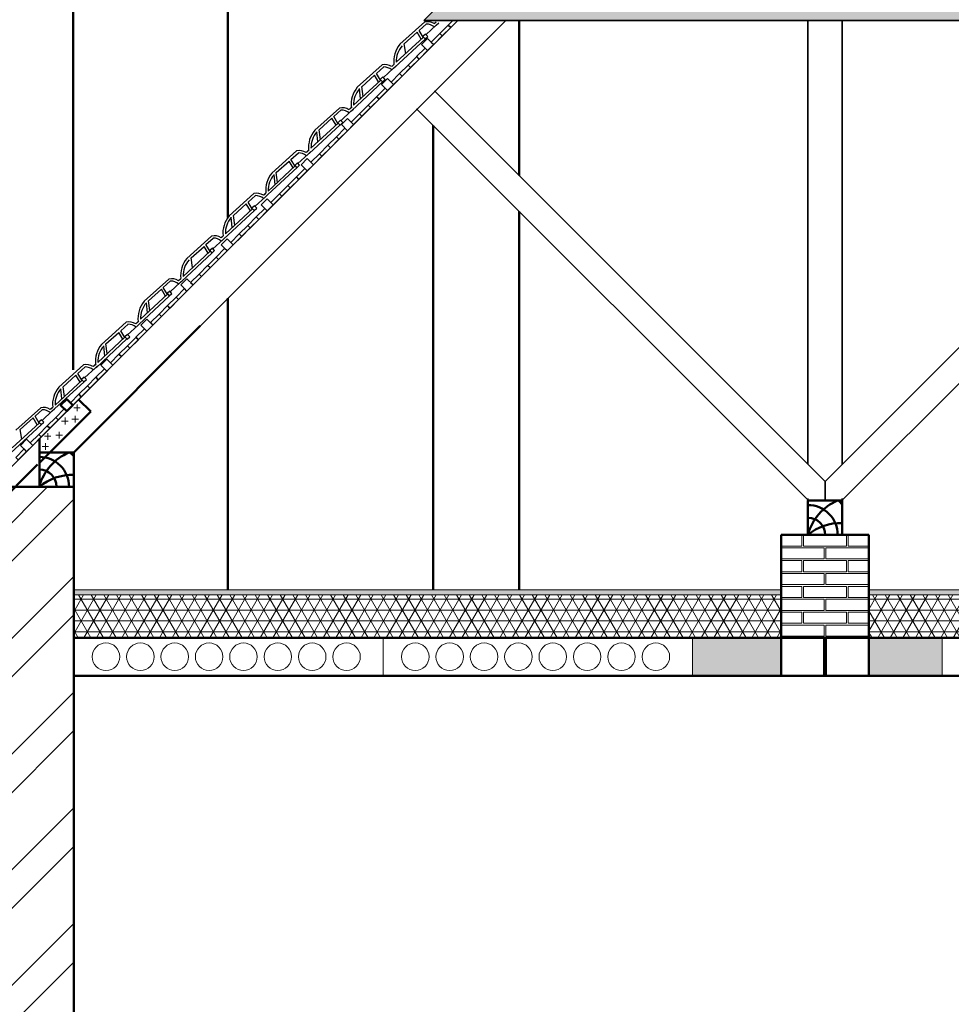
# Model space of a CAD drawing. Header units: millimetres. Extents: x -2096172177 to 2055029645, y -728784453 to 1899906214.
# Tile 83 of 109: x 3637987 to 3643408, y 1854231 to 1859962. Entities that reach past the tile are written whole.
import ezdxf

# ---------------------------------------------------------------- set-up
doc = ezdxf.new("R2010")
doc.units = ezdxf.units.MM
for name, color, linetype, lineweight in [('Кирпич', 10, 'Continuous', 20), ('Наружные стены', 1, 'Continuous', 50), ('стропила', 5, 'Continuous', 35), ('Толщины привязок', 130, 'Continuous', 18), ('Уровни пола', 240, 'Continuous', 50), ('черепица', 20, 'Continuous', 30), ('Штриховки', 212, 'Continuous', 25), ('эркер разрез', 240, 'Continuous', 35)]:
    doc.layers.add(name, color=color, linetype=linetype, lineweight=lineweight)

# ---------------------------------------------------------------- blocks, each defined once
blk = doc.blocks.new('Фасад (на основе 1 эт)')
at = {"layer": 'Наружные стены', "lineweight": 20}
h = blk.add_hatch(dxfattribs=at)
h.set_pattern_fill('AR-SAND', color=5, scale=0.5)
h.set_pattern_definition([(37.5, (1738189.194, 858432.59), (-0.8000156, 24.470662), [0, -19.304, 0, -21.59, 0, -20.6375]), (7.5, (1738189.194, 858432.59), (22.476164, 35.841255), [0, -10.414, 0, -17.399, 0, -6.6675]), (327.5, (1738173.573, 858432.59), (39.5496185, 0.0718592), [0, -6.35, 0, -22.86, 0, -29.845]), (317.5, (1738173.573, 858432.59), (38.177823, 11.146466), [0, -3.175, 0, -14.986, 0, -17.145])])
h.paths.add_polyline_path([(1812257.054, 959265.777), (1812257.054, 959235.777), (1817574.554, 959235.777), (1817574.554, 959265.777)])
h.paths.add_polyline_path([(1807629.554, 959265.777), (1807629.554, 959235.777), (1811747.047, 959235.777), (1811747.047, 959265.777)])
at = {"layer": 'Уровни пола', "lineweight": 20}
h = blk.add_hatch(dxfattribs=at)
h.set_pattern_fill('NET3', color=3, scale=20)
h.set_pattern_definition([(0, (1738789.194, 858432.59), (0, 63.5), []), (60, (1738789.194, 858432.59), (-54.992613, 31.75), []), (120, (1738789.194, 858432.59), (-54.992613, -31.75), [])])
h.paths.add_polyline_path([(1817574.554, 959235.777), (1812257.054, 959235.777), (1812257.054, 958985.777), (1817574.554, 958985.777)])
h.paths.add_polyline_path([(1811747.047, 959235.777), (1807629.554, 959235.777), (1807629.554, 958985.777), (1811747.044, 958985.777), (1811747.044, 959060.778), (1811747.044, 959145.778), (1811747.047, 959145.778)])
at = {"layer": 'Штриховки'}
h = blk.add_hatch(dxfattribs=at)
h.set_pattern_fill('TILE3', color=256, scale=4, pattern_type=2)
h.set_pattern_definition([(331.6993, (1306856.644, 685659.73), (400.00005757, -199.99943377), [29.5296, -2923.4334]), (323.9727, (1306876.644, 685668.73), (1400.0000374, -999.99716957), [27.203, -2693.0886]), (84.8572, (1306721.6435, 685619.7295), (1600.011055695, 17800.0000799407), [196.7922, -19884.0456]), (46.8476, (1306745.6435, 685629.7295), (2800.00097714, 2999.99994522), [21.9318, -4364.4114]), (90, (1306739.64, 685615.73), (-200, 1e-14), [4, -196]), (59.0362, (1306739.644, 685619.73), (200.0003757, 400.0001299), [11.662, -1154.529]), (63.4349, (1306721.64, 685619.73), (0.00026, 199.999913), [15.6524, -431.5614]), (49.899, (1306728.6435, 685633.7295), (1000.00343812, 1200.00001941), [24.8394, -4943.0642]), (0, (1306721.64, 685619.73), (0, 200), [18, -182]), (16.2602, (1306786.6435, 685659.7295), (3400.00008218, 999.9997206), [25, -4974.9998]), (20.556, (1306766.644, 685668.73), (999.9999944, 399.9990588), [34.176, -1674.6242]), (7.4314, (1306798.6435, 685680.7295), (2999.99995095, 399.9995566), [23.1948, -4615.7704]), (36.0273, (1306744.644, 685652.73), (799.99998864, 599.9985412), [27.203, -2693.0886]), (28.3007, (1306760.644, 685645.73), (2199.9998857, 1199.99727138), [29.5296, -2923.4334]), (352.5686, (1306821.6435, 685683.7295), (1599.99993232, -199.99977732), [23.1948, -4615.7704]), (339.444, (1306844.644, 685680.73), (599.9999651, -199.9994856), [34.176, -1674.6242]), (343.7398, (1306832.6435, 685666.7295), (1400.00003287, -399.99988495), [25, -4974.9998]), (0, (1306810.64, 685666.73), (0, 200), [22, -178]), (275.1429, (1306904.0035, 685815.7295), (200.00529586, -2200.0000152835), [196.7922, -19884.0486]), (0, (1306903.64, 685619.73), (0, 200), [18, -182]), (310.101, (1306898.6435, 685652.7295), (2200.00711284, -2600.00006477), [24.8394, -4943.0642]), (296.5651, (1306914.64, 685633.73), (200.000172, -200.0001), [15.6524, -431.5614]), (300.9638, (1306897.644, 685629.73), (400.0007025, -599.9999475), [11.662, -1154.529]), (90, (1306903.64, 685615.73), (-200, 1e-14), [4, -196]), (313.1524, (1306882.6435, 685645.7295), (200.00011609, -200.00007178), [21.9318, -4364.4114])])
h.paths.add_polyline_path([(1811996.946, 964909.975), (1809667.088, 962580.117), (1814326.804, 962580.117)])
at = {"layer": 'Штриховки', "lineweight": 20}
h = blk.add_hatch(dxfattribs=at)
h.set_pattern_fill('ANSI32', color=5)
h.set_pattern_definition([(45, (1306721.64, 685615.73), (-336.7596, 336.7596), []), (45, (1306946.15, 685615.73), (-336.7596, 336.7596), [])])
h.paths.add_polyline_path([(1804374.554, 955840.777), (1803864.554, 955840.777), (1803864.554, 952765.777), (1804374.554, 952765.777), (1804374.554, 952765.777)])
h.paths.add_polyline_path([(1807629.554, 959865.777), (1807429.554, 959865.777), (1807290.03, 959865.777), (1807119.554, 959695.433), (1807119.554, 952765.777), (1807629.554, 952765.777), (1807629.554, 952765.777)])
h.paths.add_polyline_path([(1818084.554, 956675.777), (1817574.554, 956675.777), (1817574.554, 955235.777), (1818084.554, 955235.777)])
h.paths.add_polyline_path([(1816884.554, 959865.777), (1816374.554, 959865.777), (1816374.554, 959265.777), (1816884.554, 959265.777)])
at = {"layer": 'Штриховки', "lineweight": 20, "ltscale": 10}
h = blk.add_hatch(dxfattribs=at)
h.set_pattern_fill('ANSI36', color=5)
h.set_pattern_definition([(45, (1733736.1935, 861580.272), (1.68379802, 6.17392608), [7.9375, -1.5875, 0, -1.5875])])
h.paths.add_polyline_path([(1811229.554, 958983.459), (1811229.554, 958763.459), (1811747.054, 958763.459), (1811747.054, 958983.459)])
h = blk.add_hatch(dxfattribs=at)
h.set_pattern_fill('ANSI36', color=5)
h.set_pattern_definition([(45, (1734763.6935, 861582.5904), (1.68379802, 6.17392608), [7.9375, -1.5875, 0, -1.5875])])
h.paths.add_polyline_path([(1812257.054, 958985.777), (1812257.054, 958765.777), (1812682.554, 958765.777), (1812682.554, 958985.777)])
at = {"layer": 'Кирпич'}
for points in [[(1811747.054, 959585.777), (1811867.054, 959585.777), (1811867.054, 959520.777), (1811747.054, 959520.777)], [(1811877.054, 959585.777), (1812127.054, 959585.777), (1812127.054, 959520.777), (1811877.054, 959520.777)], [(1812137.054, 959585.778), (1812257.054, 959585.778), (1812257.054, 959520.778), (1812137.054, 959520.778)], [(1811747.054, 959510.779), (1811997.054, 959510.779), (1811997.054, 959445.779), (1811747.054, 959445.779)], [(1812007.054, 959510.777), (1812257.054, 959510.777), (1812257.054, 959445.777), (1812007.054, 959445.777)], [(1811747.051, 959435.777), (1811867.051, 959435.777), (1811867.051, 959370.777), (1811747.051, 959370.777)], [(1811877.051, 959435.777), (1812127.051, 959435.777), (1812127.051, 959370.777), (1811877.051, 959370.777)], [(1812137.051, 959435.778), (1812257.051, 959435.778), (1812257.051, 959370.778), (1812137.051, 959370.778)], [(1811747.051, 959360.779), (1811997.051, 959360.779), (1811997.051, 959295.779), (1811747.051, 959295.779)], [(1812007.051, 959360.777), (1812257.051, 959360.777), (1812257.051, 959295.777), (1812007.051, 959295.777)], [(1811747.047, 959285.777), (1811867.047, 959285.777), (1811867.047, 959220.777), (1811747.047, 959220.777)], [(1811877.047, 959285.777), (1812127.047, 959285.777), (1812127.047, 959220.777), (1811877.047, 959220.777)], [(1812137.047, 959285.778), (1812257.047, 959285.778), (1812257.047, 959220.778), (1812137.047, 959220.778)], [(1811747.047, 959210.778), (1811997.047, 959210.778), (1811997.047, 959145.778), (1811747.047, 959145.778)], [(1812007.047, 959210.777), (1812257.047, 959210.777), (1812257.047, 959145.777), (1812007.047, 959145.777)], [(1811747.044, 959135.776), (1811867.044, 959135.776), (1811867.044, 959070.776), (1811747.044, 959070.776)], [(1811877.044, 959135.776), (1812127.044, 959135.776), (1812127.044, 959070.776), (1811877.044, 959070.776)], [(1812137.044, 959135.777), (1812257.044, 959135.777), (1812257.044, 959070.777), (1812137.044, 959070.777)], [(1811747.044, 959060.778), (1811997.044, 959060.778), (1811997.044, 958995.778), (1811747.044, 958995.778)], [(1812007.044, 959060.776), (1812257.044, 959060.776), (1812257.044, 958995.776), (1812007.044, 958995.776)]]:
    blk.add_lwpolyline(points, close=True, dxfattribs=at)
at = {"layer": 'Наружные стены'}
for p, q in [((1807119.554, 952015.777), (1807119.554, 959865.777)), ((1807629.554, 959865.777), (1807119.554, 959865.777)), ((1807629.554, 952015.777), (1807629.554, 959865.777))]:
    blk.add_line(p, q, dxfattribs=at)
at = {"layer": 'Наружные стены', "color": 1, "lineweight": 15}
for p, q in [((1807629.554, 958765.777), (1807629.554, 958985.777)), ((1809429.554, 958765.777), (1809429.554, 958985.777)), ((1811229.554, 958765.777), (1811229.554, 958985.777)), ((1812682.554, 958765.777), (1812682.554, 958985.777))]:
    blk.add_line(p, q, dxfattribs=at)
at = {"layer": 'стропила', "ltscale": 100}
for p, q in [((1809667.088, 962580.117), (1811805.249, 964718.277)), ((1807429.554, 960145.777), (1809863.893, 962580.117)), ((1807629.554, 960065.777), (1810143.893, 962580.117)), ((1809667.088, 962580.117), (1814326.804, 962580.117)), ((1812002.041, 959897.225), (1809729.128, 962170.139)), ((1812002.041, 959897.225), (1814274.955, 962170.139)), ((1811900.734, 959789.244), (1809624.483, 962065.494)), ((1812103.349, 959789.244), (1814379.6, 962065.494))]:
    blk.add_line(p, q, dxfattribs=at)
at = {"layer": 'Уровни пола'}
for p, q in [((1807626.606, 960546.533), (1807626.606, 964309.639)), ((1808526.606, 961433.298), (1808526.606, 964309.639)), ((1810221.606, 961677.661), (1810221.606, 962580.117)), ((1809721.606, 959265.777), (1809721.606, 961968.371)), ((1810221.606, 959265.777), (1810221.606, 961468.371)), ((1808526.606, 959265.777), (1808526.606, 960962.829)), ((1807629.554, 960065.777), (1808365.569, 960801.792)), ((1807429.554, 960060.629), (1807429.554, 960145.777)), ((1807429.554, 960060.629), (1807429.554, 960145.777)), ((1811747.054, 958985.777), (1811747.054, 959585.777)), ((1811747.054, 959585.777), (1812257.054, 959585.777)), ((1812257.054, 958985.777), (1812257.054, 959585.777)), ((1807629.554, 958985.777), (1817574.554, 958985.777)), ((1811747.054, 958765.777), (1811747.054, 958985.777)), ((1811997.054, 958765.777), (1811997.054, 958985.777)), ((1812007.054, 958765.777), (1812007.054, 958985.777)), ((1812257.054, 958765.777), (1812257.054, 958985.777)), ((1807629.554, 958765.777), (1817574.554, 958765.777))]:
    blk.add_line(p, q, dxfattribs=at)
at = {"layer": 'Уровни пола', "lineweight": 25}
for p, q in [((1809298.414, 962124.065), (1809292.651, 962183.219)), ((1809313.416, 962137.946), (1809305.226, 962194.769)), ((1807430.094, 960145.237), (1808226.109, 960941.252))]:
    blk.add_line(p, q, dxfattribs=at)
at = {"layer": 'Уровни пола', "color": 5, "lineweight": 25}
blk.add_line((1806620.094, 959336.042), (1807658.573, 960373.717), dxfattribs=at)
at = {"layer": 'Уровни пола', "lineweight": 18}
for p, q in [((1807649.112, 960344.692), (1807649.112, 960305.57)), ((1807629.559, 960325.757), (1807667.422, 960325.757)), ((1807559.314, 960246.743), (1807597.176, 960246.743)), ((1807579.456, 960267.917), (1807579.456, 960228.795)), ((1807619.256, 960259.67), (1807657.118, 960259.67)), ((1807638.809, 960278.606), (1807638.809, 960239.484)), ((1807478.704, 960178.468), (1807478.704, 960139.345)), ((1807526.233, 960166.876), (1807564.095, 960166.876)), ((1807545.786, 960185.812), (1807545.786, 960146.69)), ((1807459.151, 960159.532), (1807497.014, 960159.532)), ((1807464.92, 960119.715), (1807464.92, 960080.593)), ((1807445.367, 960100.779), (1807483.23, 960100.779))]:
    blk.add_line(p, q, dxfattribs=at)
at = {"layer": 'Уровни пола', "color": 5}
for p, q in [((1807658.033, 960374.257), (1807728.706, 960304.113)), ((1807429.554, 960005.193), (1807728.706, 960304.113)), ((1807139.986, 959715.85), (1807419.554, 959995.201))]:
    blk.add_line(p, q, dxfattribs=at)
at = {"layer": 'Уровни пола', "lineweight": 25}
blk.add_lwpolyline([(1809836.159, 962580.521), (1809809.283, 962553.644), (1809823.425, 962539.502), (1809864.444, 962580.521)], dxfattribs=at)
for points in [[(1809773.79, 962489.738), (1809823.288, 962539.236), (1809809.146, 962553.378), (1809759.648, 962503.88)], [(1809688.8, 962405.023), (1809653.444, 962440.378), (1809688.8, 962475.734), (1809724.155, 962440.378)], [(1809724.293, 962440.241), (1809773.79, 962489.738), (1809759.648, 962503.88), (1809710.151, 962454.383)], [(1809639.302, 962355.526), (1809688.8, 962405.023), (1809674.658, 962419.165), (1809625.16, 962369.668)], [(1809589.942, 962305.89), (1809639.44, 962355.388), (1809625.298, 962369.53), (1809575.8, 962320.033)], [(1809540.307, 962256.531), (1809589.805, 962306.028), (1809575.663, 962320.17), (1809526.165, 962270.673)], [(1809455.455, 962171.678), (1809420.099, 962207.033), (1809455.455, 962242.388), (1809490.81, 962207.033)], [(1809490.81, 962207.033), (1809540.307, 962256.531), (1809526.165, 962270.673), (1809476.668, 962221.175)], [(1809405.957, 962122.18), (1809455.455, 962171.678), (1809441.312, 962185.82), (1809391.815, 962136.322)], [(1809356.597, 962072.545), (1809406.095, 962122.043), (1809391.953, 962136.185), (1809342.455, 962086.687)], [(1809306.962, 962023.185), (1809356.46, 962072.683), (1809342.317, 962086.825), (1809292.82, 962037.327)], [(1809222.247, 961938.195), (1809186.892, 961973.55), (1809222.247, 962008.906), (1809257.602, 961973.55)], [(1809257.465, 961973.688), (1809306.962, 962023.185), (1809292.82, 962037.327), (1809243.322, 961987.83)], [(1809172.749, 961888.697), (1809222.247, 961938.195), (1809208.105, 961952.337), (1809158.607, 961902.84)], [(1809123.39, 961839.062), (1809172.887, 961888.56), (1809158.745, 961902.702), (1809109.247, 961853.205)], [(1809073.754, 961789.703), (1809123.252, 961839.2), (1809109.11, 961853.342), (1809059.612, 961803.845)], [(1808988.902, 961704.85), (1808953.546, 961740.205), (1808988.902, 961775.56), (1809024.257, 961740.205)], [(1809024.257, 961740.205), (1809073.754, 961789.703), (1809059.612, 961803.845), (1809010.115, 961754.347)], [(1808939.404, 961655.352), (1808988.902, 961704.85), (1808974.76, 961718.992), (1808925.262, 961669.494)], [(1808890.044, 961605.717), (1808939.542, 961655.215), (1808925.4, 961669.357), (1808875.902, 961619.859)], [(1808840.409, 961556.357), (1808889.907, 961605.855), (1808875.765, 961619.997), (1808826.267, 961570.499)], [(1808755.419, 961471.642), (1808720.063, 961506.997), (1808755.419, 961542.353), (1808790.774, 961506.997)], [(1808790.912, 961506.86), (1808840.409, 961556.357), (1808826.267, 961570.499), (1808776.77, 961521.002)], [(1808705.921, 961422.145), (1808755.419, 961471.642), (1808741.277, 961485.784), (1808691.779, 961436.287)], [(1808656.561, 961372.51), (1808706.059, 961422.007), (1808691.917, 961436.149), (1808642.419, 961386.652)], [(1808606.926, 961323.15), (1808656.424, 961372.647), (1808642.282, 961386.789), (1808592.784, 961337.292)], [(1808557.429, 961273.652), (1808606.926, 961323.15), (1808592.784, 961337.292), (1808543.287, 961287.794)], [(1808522.074, 961238.297), (1808486.718, 961273.652), (1808522.074, 961309.007), (1808557.429, 961273.652)], [(1808423.216, 961139.164), (1808472.714, 961188.662), (1808458.572, 961202.804), (1808409.074, 961153.306)], [(1808472.576, 961188.799), (1808522.074, 961238.297), (1808507.931, 961252.439), (1808458.434, 961202.941)], [(1808373.581, 961089.804), (1808423.079, 961139.302), (1808408.936, 961153.444), (1808359.439, 961103.947)], [(1808324.084, 961040.307), (1808373.581, 961089.804), (1808359.439, 961103.947), (1808309.942, 961054.449)], [(1808288.728, 961004.952), (1808253.373, 961040.307), (1808288.728, 961075.662), (1808324.084, 961040.307)], [(1808189.871, 960905.819), (1808239.368, 960955.317), (1808225.226, 960969.459), (1808175.729, 960919.961)], [(1808239.231, 960955.454), (1808288.728, 961004.952), (1808274.586, 961019.094), (1808225.089, 960969.596)], [(1808140.236, 960856.459), (1808189.733, 960905.957), (1808175.591, 960920.099), (1808126.094, 960870.601)], [(1808090.738, 960806.962), (1808140.236, 960856.459), (1808126.094, 960870.601), (1808076.596, 960821.104)], [(1808055.521, 960771.469), (1808020.165, 960806.824), (1808055.521, 960842.179), (1808090.876, 960806.824)], [(1808006.023, 960721.971), (1808055.521, 960771.469), (1808041.379, 960785.611), (1807991.881, 960736.113)], [(1807907.028, 960622.976), (1807956.526, 960672.474), (1807942.384, 960686.616), (1807892.886, 960637.118)], [(1807956.663, 960672.336), (1808006.161, 960721.834), (1807992.019, 960735.976), (1807942.521, 960686.478)], [(1807857.531, 960573.479), (1807907.028, 960622.976), (1807892.886, 960637.118), (1807843.389, 960587.621)], [(1807822.175, 960538.123), (1807786.82, 960573.479), (1807822.175, 960608.834), (1807857.531, 960573.479)], [(1807772.678, 960488.626), (1807822.175, 960538.123), (1807808.033, 960552.266), (1807758.536, 960502.768)], [(1807673.683, 960389.631), (1807723.181, 960439.129), (1807709.038, 960453.271), (1807659.541, 960403.773)], [(1807723.181, 960439.129), (1807772.678, 960488.626), (1807758.536, 960502.768), (1807709.038, 960453.271)], [(1807624.186, 960340.134), (1807673.683, 960389.631), (1807659.541, 960403.773), (1807610.043, 960354.276)], [(1807539.333, 960255.281), (1807588.83, 960304.778), (1807574.688, 960318.92), (1807525.191, 960269.423)], [(1807489.835, 960205.783), (1807539.333, 960255.281), (1807525.191, 960269.423), (1807475.693, 960219.925)], [(1807390.84, 960106.788), (1807440.338, 960156.286), (1807426.196, 960170.428), (1807376.698, 960120.93)], [(1807440.338, 960156.286), (1807489.835, 960205.783), (1807475.693, 960219.925), (1807426.196, 960170.428)], [(1807355.485, 960071.433), (1807320.13, 960106.788), (1807355.485, 960142.144), (1807390.84, 960106.788)], [(1807305.988, 960021.936), (1807355.485, 960071.433), (1807341.343, 960085.575), (1807291.845, 960036.078)]]:
    blk.add_lwpolyline(points, close=True, dxfattribs=at)
at = {"layer": 'Уровни пола'}
for points in [[(1807588.83, 960304.778), (1807553.475, 960340.134), (1807588.83, 960375.489), (1807624.186, 960340.134)], [(1807429.554, 960065.777), (1807629.554, 960065.777), (1807629.554, 959865.777), (1807429.554, 959865.777)], [(1811902.054, 959785.777), (1812102.054, 959785.777), (1812102.054, 959585.777), (1811902.054, 959585.777)]]:
    blk.add_lwpolyline(points, close=True, dxfattribs=at)
for centre, radius, start, end in [((1807724.715, 959783.925), 307.22, 113.4469243, 163.8930063), ((1807429.554, 959865.777), 266.923, 41.4719306, 48.5280694), ((1807429.554, 959866.227), 173.065, 359.8510013, 90), ((1807429.554, 959865.777), 99.82, 0, 90), ((1807619.967, 959637.77), 297.06, 88.1506113, 129.8658998), ((1812197.215, 959503.925), 307.22, 113.4469243, 163.8930063), ((1811902.054, 959585.777), 266.923, 41.4719306, 48.5280694), ((1811902.054, 959586.227), 173.065, 359.8510013, 90), ((1811902.054, 959585.777), 99.82, 0, 90), ((1812092.467, 959357.77), 297.06, 88.1506113, 129.8658998)]:
    blk.add_arc(centre, radius, start, end, dxfattribs=at)
at = {"layer": 'черепица', "lineweight": 25}
for p, q in [((1809527.936, 962441.448), (1809672.206, 962571.274)), ((1809620.285, 962524.551), (1809620.171, 962524.74)), ((1809639.322, 962521.621), (1809682.058, 962559.963)), ((1809663.254, 962482.053), (1809639.322, 962521.621)), ((1809739.244, 962552.368), (1809679.937, 962497.49)), ((1809727.908, 962562.191), (1809738.918, 962572.41)), ((1809739.244, 962552.368), (1809753.358, 962565.468)), ((1809676.024, 962473.779), (1809496.192, 962306.035)), ((1809664.307, 962483.027), (1809506.38, 962336.895)), ((1809553.32, 962444.462), (1809628.13, 962511.58)), ((1809652.184, 962471.81), (1809628.13, 962511.58)), ((1809561.476, 962387.876), (1809553.286, 962444.699)), ((1809279.876, 962191.517), (1809424.146, 962321.344)), ((1809391.262, 962271.691), (1809433.998, 962310.033)), ((1809491.184, 962302.438), (1809431.877, 962247.56)), ((1809479.848, 962312.261), (1809492.967, 962324.437)), ((1809491.184, 962302.438), (1809505.298, 962315.538)), ((1809416.247, 962233.097), (1809258.32, 962086.965)), ((1809305.26, 962194.532), (1809380.07, 962261.65)), ((1809372.225, 962274.621), (1809372.111, 962274.81)), ((1809404.125, 962221.88), (1809380.07, 962261.65)), ((1809415.194, 962232.123), (1809391.262, 962271.691)), ((1809427.964, 962223.849), (1809248.132, 962056.105)), ((1809031.784, 961940.549), (1809176.054, 962070.376)), ((1809143.17, 962020.723), (1809185.907, 962059.065)), ((1809231.757, 962061.293), (1809245.871, 962074.393)), ((1809238.4, 962066.601), (1809249.41, 962076.819)), ((1809243.093, 962051.47), (1809257.207, 962064.57)), ((1809057.169, 961943.564), (1809131.979, 962010.682)), ((1809124.133, 962023.653), (1809124.019, 962023.842)), ((1809156.033, 961970.912), (1809131.979, 962010.682)), ((1809167.102, 961981.155), (1809143.17, 962020.723)), ((1809243.093, 962051.47), (1809183.785, 961996.592)), ((1809179.872, 961972.881), (1809000.04, 961805.137)), ((1809168.155, 961982.129), (1809010.228, 961835.997)), ((1809042.786, 961950.449), (1809042.753, 961950.781)), ((1809065.324, 961886.978), (1809057.134, 961943.801)), ((1809050.322, 961873.097), (1809044.559, 961932.251)), ((1808782.593, 961691.358), (1808926.863, 961821.185)), ((1808874.942, 961774.462), (1808874.828, 961774.651)), ((1808893.979, 961771.532), (1808936.715, 961809.874)), ((1808917.911, 961731.964), (1808893.979, 961771.532)), ((1808993.901, 961802.279), (1808934.594, 961747.4)), ((1808982.565, 961812.102), (1808996.679, 961825.202)), ((1808985.737, 961813.937), (1808999.851, 961827.037)), ((1808993.901, 961802.279), (1809008.015, 961815.378)), ((1808930.681, 961723.69), (1808759.037, 961566.4)), ((1808918.964, 961732.938), (1808761.037, 961586.806)), ((1808807.977, 961694.373), (1808882.787, 961761.491)), ((1808906.842, 961721.721), (1808882.787, 961761.491)), ((1808793.594, 961701.258), (1808793.562, 961701.59)), ((1808801.131, 961623.905), (1808795.367, 961683.06)), ((1808816.133, 961637.787), (1808807.943, 961694.61)), ((1808533.615, 961442.38), (1808677.885, 961572.206)), ((1808645, 961522.553), (1808687.737, 961560.895)), ((1808744.923, 961553.3), (1808685.615, 961498.422)), ((1808733.587, 961563.123), (1808747.701, 961576.223)), ((1808736.545, 961564.746), (1808747.555, 961574.964)), ((1808744.923, 961553.3), (1808759.037, 961566.4)), ((1808669.985, 961483.959), (1808512.059, 961337.827)), ((1808558.999, 961445.394), (1808633.809, 961512.512)), ((1808625.964, 961525.483), (1808625.849, 961525.672)), ((1808657.863, 961472.742), (1808633.809, 961512.512)), ((1808668.932, 961482.985), (1808645, 961522.553)), ((1808681.703, 961474.711), (1808501.87, 961306.967)), ((1808544.616, 961452.279), (1808544.583, 961452.611)), ((1808552.153, 961374.927), (1808546.389, 961434.081)), ((1808567.154, 961388.808), (1808558.965, 961445.631)), ((1808287.595, 961195.024), (1808431.865, 961324.85)), ((1808398.98, 961275.197), (1808441.717, 961313.539)), ((1808487.567, 961315.767), (1808498.576, 961325.986)), ((1808498.903, 961305.944), (1808513.017, 961319.044)), ((1808312.979, 961198.038), (1808387.789, 961265.156)), ((1808379.944, 961278.127), (1808379.829, 961278.316)), ((1808411.843, 961225.386), (1808387.789, 961265.156)), ((1808422.913, 961235.629), (1808398.98, 961275.197)), ((1808498.903, 961305.944), (1808439.595, 961251.066)), ((1808435.683, 961227.355), (1808255.85, 961059.611)), ((1808423.966, 961236.603), (1808266.039, 961090.471)), ((1808321.135, 961141.452), (1808312.945, 961198.275)), ((1808039.535, 960945.093), (1808183.805, 961074.92)), ((1808131.884, 961028.197), (1808131.77, 961028.386)), ((1808150.921, 961025.267), (1808193.657, 961063.609)), ((1808250.843, 961056.014), (1808191.536, 961001.136)), ((1808239.507, 961065.837), (1808252.626, 961078.013)), ((1808250.843, 961056.014), (1808264.957, 961069.114)), ((1808187.623, 960977.425), (1808007.791, 960809.681)), ((1808175.906, 960986.673), (1808017.979, 960840.541)), ((1808064.919, 960948.108), (1808139.729, 961015.226)), ((1808163.783, 960975.456), (1808139.729, 961015.226)), ((1808174.853, 960985.699), (1808150.921, 961025.267)), ((1808058.073, 960877.641), (1808052.309, 960936.795)), ((1808073.075, 960891.522), (1808064.885, 960948.345)), ((1807791.443, 960694.125), (1807935.713, 960823.952)), ((1807902.829, 960774.299), (1807945.566, 960812.641)), ((1808002.751, 960805.046), (1807943.444, 960750.168)), ((1807991.415, 960814.869), (1808005.529, 960827.969)), ((1807998.059, 960820.177), (1808009.069, 960830.395)), ((1808002.751, 960805.046), (1808016.865, 960818.146)), ((1807816.827, 960697.14), (1807891.637, 960764.258)), ((1807883.792, 960777.229), (1807883.678, 960777.418)), ((1807915.692, 960724.488), (1807891.637, 960764.258)), ((1807926.761, 960734.731), (1807902.829, 960774.299)), ((1807939.531, 960726.457), (1807759.699, 960558.713)), ((1807927.814, 960735.705), (1807769.887, 960589.573)), ((1807802.444, 960704.025), (1807802.412, 960704.357)), ((1807809.981, 960626.673), (1807804.218, 960685.827)), ((1807824.983, 960640.554), (1807816.793, 960697.377)), ((1807542.252, 960444.934), (1807686.522, 960574.761)), ((1807742.224, 960565.678), (1807756.338, 960578.778)), ((1807745.396, 960567.513), (1807759.51, 960580.613)), ((1807753.56, 960555.855), (1807767.674, 960568.954)), ((1807567.636, 960447.949), (1807642.446, 960515.067)), ((1807634.601, 960528.038), (1807634.487, 960528.227)), ((1807666.5, 960475.297), (1807642.446, 960515.067)), ((1807653.638, 960525.107), (1807696.374, 960563.45)), ((1807677.57, 960485.54), (1807653.638, 960525.107)), ((1807753.56, 960555.855), (1807694.253, 960500.976)), ((1807690.34, 960477.266), (1807518.695, 960319.976)), ((1807678.623, 960486.514), (1807520.696, 960340.382)), ((1807553.253, 960454.834), (1807553.221, 960455.166)), ((1807560.79, 960377.481), (1807555.026, 960436.635)), ((1807575.792, 960391.363), (1807567.602, 960448.186)), ((1807293.273, 960195.956), (1807437.543, 960325.782)), ((1807493.246, 960316.699), (1807507.359, 960329.799)), ((1807496.204, 960318.322), (1807507.214, 960328.54)), ((1807504.582, 960306.876), (1807518.695, 960319.976)), ((1807441.361, 960228.287), (1807261.529, 960060.543)), ((1807429.644, 960237.535), (1807271.717, 960091.403)), ((1807318.658, 960198.97), (1807393.468, 960266.088)), ((1807326.813, 960142.384), (1807318.623, 960199.207))]:
    blk.add_line(p, q, dxfattribs=at)
at = {"layer": 'черепица'}
for p, q in [((1807404.659, 960276.129), (1807447.396, 960314.471)), ((1807504.582, 960306.876), (1807445.274, 960251.998)), ((1807385.622, 960279.059), (1807385.508, 960279.248)), ((1807417.522, 960226.318), (1807393.468, 960266.088)), ((1807428.591, 960236.561), (1807404.659, 960276.129))]:
    blk.add_line(p, q, dxfattribs=at)
at = {"layer": 'черепица', "lineweight": 25}
for points in [[(1809673.913, 962472.729), (1809689.485, 962487.254), (1809676.692, 962500.968), (1809661.121, 962486.443)], [(1809425.853, 962222.799), (1809441.425, 962237.323), (1809428.633, 962251.037), (1809413.061, 962236.513)], [(1809180.15, 961970.844), (1809195.722, 961985.369), (1809182.93, 961999.083), (1809167.358, 961984.558)], [(1808928.57, 961722.639), (1808944.142, 961737.164), (1808931.35, 961750.878), (1808915.778, 961736.353)], [(1808679.592, 961473.661), (1808695.163, 961488.186), (1808682.371, 961501.9), (1808666.8, 961487.375)], [(1808433.572, 961226.305), (1808449.143, 961240.83), (1808436.351, 961254.544), (1808420.78, 961240.019)], [(1808185.512, 960976.375), (1808201.084, 960990.899), (1808188.291, 961004.613), (1808172.72, 960990.089)], [(1807939.809, 960724.42), (1807955.38, 960738.945), (1807942.588, 960752.659), (1807927.017, 960738.134)], [(1807688.229, 960476.215), (1807703.801, 960490.74), (1807691.008, 960504.454), (1807675.437, 960489.929)]]:
    blk.add_lwpolyline(points, close=True, dxfattribs=at)
at = {"layer": 'черепица'}
blk.add_lwpolyline([(1807439.25, 960227.237), (1807454.822, 960241.762), (1807442.03, 960255.476), (1807426.458, 960240.951)], close=True, dxfattribs=at)
at = {"layer": 'черепица', "lineweight": 25}
for centre, radius, start, end in [((1809687.886, 962498.565), 74.38, 57.9909938, 102.169537), ((1809681.502, 962484.991), 74.38, 50.6892173, 90.0796417), ((1809647.395, 962342.016), 155.425, 140.2276596, 186.7119252), ((1809642.484, 962341.782), 136.191, 138.307336, 182.0564925), ((1809439.826, 962248.635), 74.38, 57.9909938, 102.169537), ((1809433.442, 962235.061), 74.38, 50.6892173, 90.0796417), ((1809399.335, 962092.086), 155.425, 140.2276596, 186.7119252), ((1809394.424, 962091.852), 136.191, 138.307336, 182.0564925), ((1809191.734, 961997.667), 74.38, 57.9909938, 102.169537), ((1809185.351, 961984.093), 74.38, 50.6892173, 90.0796417), ((1809151.243, 961841.118), 155.425, 140.2276596, 185.8915527), ((1809146.332, 961840.884), 136.191, 138.307336, 182.0564925), ((1808942.543, 961748.476), 74.38, 57.9909938, 102.169537), ((1808936.159, 961734.902), 74.38, 50.6892173, 90.0796417), ((1809151.243, 961841.118), 155.425, 186.2654905, 186.7119252), ((1808902.052, 961591.927), 155.425, 140.2276596, 185.8863827), ((1808897.141, 961591.693), 136.191, 138.307336, 182.0564925), ((1808693.564, 961499.497), 74.38, 57.9909938, 102.169537), ((1808687.181, 961485.924), 74.38, 50.6892173, 90.0796417), ((1808653.073, 961342.948), 155.425, 140.2276596, 186.4784943), ((1808648.162, 961342.714), 136.191, 138.307336, 182.0564925), ((1808447.545, 961252.141), 74.38, 57.9909938, 102.169537), ((1808441.161, 961238.567), 74.38, 50.6892173, 90.0796417), ((1808407.054, 961095.592), 155.425, 140.2276596, 186.7119252), ((1808402.143, 961095.358), 136.191, 138.307336, 182.0564925), ((1808199.485, 961002.211), 74.38, 57.9909938, 102.169537), ((1808193.101, 960988.637), 74.38, 50.6892173, 90.0796417), ((1808158.994, 960845.662), 155.425, 140.2276596, 186.7119252), ((1808154.083, 960845.428), 136.191, 138.307336, 182.0564925), ((1807951.393, 960751.243), 74.38, 57.9909938, 102.169537), ((1807945.009, 960737.669), 74.38, 50.6892173, 90.0796417), ((1807910.902, 960594.694), 155.425, 140.2276596, 185.8915527), ((1807905.991, 960594.46), 136.191, 138.307336, 182.0564925), ((1807702.202, 960502.052), 74.38, 57.9909938, 102.169537), ((1807910.902, 960594.694), 155.425, 186.2654905, 186.7119252), ((1807695.818, 960488.478), 74.38, 50.6892173, 90.0796417), ((1807661.711, 960345.503), 155.425, 140.2276596, 185.8863827), ((1807656.8, 960345.269), 136.191, 138.307336, 182.0564925), ((1807453.223, 960253.073), 74.38, 57.9909938, 102.169537), ((1807446.84, 960239.5), 74.38, 50.6892173, 90.0796417)]:
    blk.add_arc(centre, radius, start, end, dxfattribs=at)
at = {"layer": 'Штриховки', "lineweight": 15}
for p, q in [((1807629.554, 959265.777), (1811747.054, 959265.777)), ((1812257.054, 959265.777), (1817574.554, 959265.777)), ((1807629.554, 959235.777), (1811747.054, 959235.777)), ((1812257.054, 959235.777), (1817574.554, 959235.777)), ((1807629.554, 958985.777), (1811747.054, 958985.777)), ((1812257.054, 958985.777), (1817574.554, 958985.777))]:
    blk.add_line(p, q, dxfattribs=at)
at = {"layer": 'Штриховки', "color": 1, "lineweight": 15}
for centre in [(1807817.348, 958876.269), (1808017.348, 958876.269), (1808217.348, 958876.269), (1808417.348, 958876.269), (1808617.348, 958876.269), (1808817.348, 958876.269), (1809017.348, 958876.269), (1809217.348, 958876.269), (1809617.348, 958876.269), (1809817.348, 958876.269), (1810017.348, 958876.269), (1810217.348, 958876.269), (1810417.348, 958876.269), (1810617.348, 958876.269), (1810817.348, 958876.269), (1811017.348, 958876.269)]:
    blk.add_circle(centre, 80, dxfattribs=at)
at = {"layer": 'эркер разрез'}
blk.add_line((1812002.041, 959897.225), (1812002.054, 959785.777), dxfattribs=at)
for points in [[(1811902.054, 959997.213), (1811902.054, 962580.117), (1812102.054, 962580.117), (1812102.054, 959997.238)], [(1812102.054, 959797.213), (1812102.054, 959785.777), (1811902.054, 959785.777), (1811902.054, 959797.238)]]:
    blk.add_lwpolyline(points, dxfattribs=at)
blk.add_lwpolyline([(1812102.054, 959785.777), (1811902.054, 959785.777), (1811902.054, 959785.777), (1812102.054, 959785.777)], close=True, dxfattribs=at)

msp = doc.modelspace()

# ---------------------------------------------------------------- block references
at = {"layer": 'Толщины привязок'}
msp.add_blockref('Фасад (на основе 1 эт)', (1830671.788, 897377.872), dxfattribs=at)

doc.saveas('drawing.dxf')
